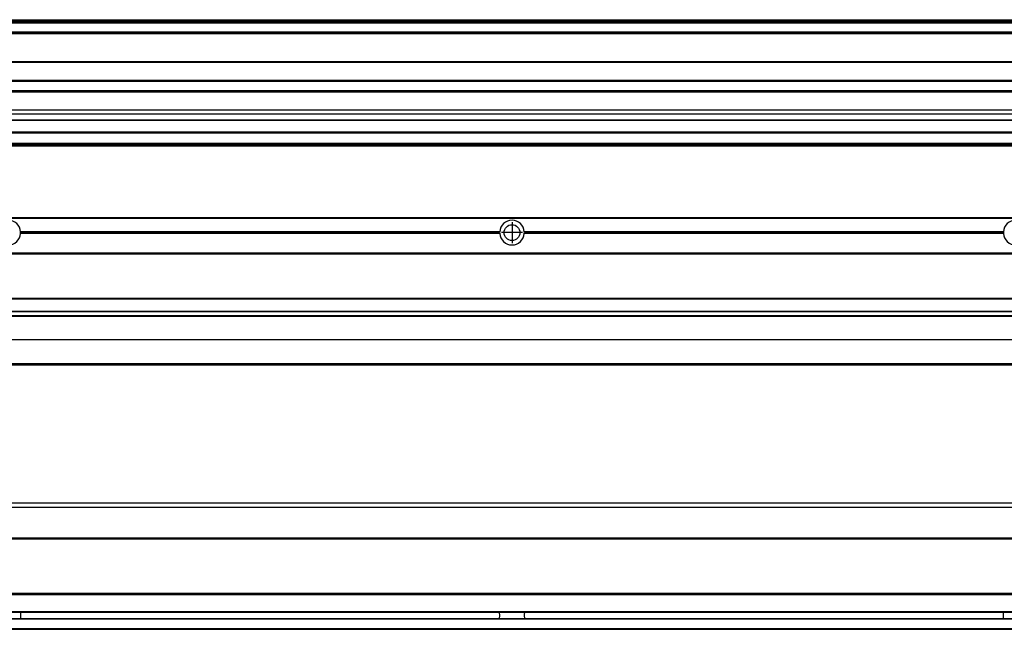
# Model space of a CAD drawing. Header units: inches. Extents: x -381 to 17828, y -418 to 176.
# Tile 19 of 37: x 958 to 1349, y -153 to 89. Entities that reach past the tile are written whole.
import ezdxf

# ---------------------------------------------------------------- set-up
doc = ezdxf.new("R2010")
doc.units = ezdxf.units.IN
doc.linetypes.add('DOT_CENTER', pattern=[14, 12, -1, 0, -1])
doc.layers.add('1', color=7, linetype='Continuous')

# ---------------------------------------------------------------- blocks, each defined once
blk = doc.blocks.new('Modulo_izq__K__1__21', base_point=(621.12, -53.93))
at = {"color": 7, "linetype": 'Continuous'}
for p, q in [((655.18, 10.47), (2049.18, 10.47)), ((655.18, 10.22), (2049.18, 10.22)), ((1148.29, 4.77), (958.07, 4.77)), ((958.08, 4.47), (958.07, 4.77)), ((958.07, 4.17), (958.08, 4.47)), ((1148.29, 4.17), (958.07, 4.17)), ((1148.28, 4.47), (958.08, 4.47)), ((1148.29, 4.77), (1148.28, 4.47)), ((1148.28, 4.47), (1148.29, 4.17)), ((1348.29, 4.77), (1158.07, 4.77)), ((1158.08, 4.47), (1158.07, 4.77)), ((1158.07, 4.17), (1158.08, 4.47)), ((1348.29, 4.17), (1158.07, 4.17)), ((1348.28, 4.47), (1158.08, 4.47)), ((1348.29, 4.77), (1348.28, 4.47)), ((1348.28, 4.47), (1348.29, 4.17)), ((655.18, -3.53), (2049.18, -3.53)), ((655.18, -3.78), (2049.18, -3.78)), ((2049.18, -4.03), (655.18, -4.03)), ((655.18, -21.53), (2049.18, -21.53)), ((655.18, -21.78), (2049.18, -21.78)), ((655.18, -26.73), (2049.18, -26.73)), ((655.18, -26.82), (2049.18, -26.82)), ((655.18, -28.37), (2049.18, -28.37)), ((655.18, -28.53), (2049.18, -28.53)), ((655.18, -28.65), (2049.18, -28.65)), ((2049.18, -38.02), (655.18, -38.02)), ((2049.18, -38.11), (655.18, -38.11)), ((655.18, -47.53), (2049.43, -47.53)), ((655.18, -48.03), (2051.18, -48.03))]:
    blk.add_line(p, q, dxfattribs=at)
blk.add_circle((1153.18, 4.47), 3.15, dxfattribs=at)
for centre, start, end in [((953.18, 4.47), 3.5101, 176.4899), ((1153.18, 4.47), 3.5101, 176.4899), ((1353.18, 4.47), 3.5101, 176.4899), ((953.18, 4.47), 183.5101, 356.4899), ((1153.18, 4.47), 183.5101, 356.4899), ((1353.18, 4.47), 183.5101, 356.4899)]:
    blk.add_arc(centre, 4.9, start, end, dxfattribs=at)
at = {"layer": '1', "color": 2, "linetype": 'DOT_CENTER'}
for p, q in [((1153.18, 8.62), (1153.18, 0.32)), ((1157.33, 4.47), (1149.03, 4.47))]:
    blk.add_line(p, q, dxfattribs=at)
blk = doc.blocks.new('F-168__30', base_point=(621.12, -75.97))
blk.add_blockref('Modulo_izq__K__1__21', (621.12, -53.93))
blk = doc.blocks.new('Alzado2', base_point=(2889, -32))
blk.add_blockref('F-168__30', (621.12, -75.97))
blk = doc.blocks.new('Modulo_izq__K__1__41', base_point=(621.12, 38.97))
at = {"color": 7, "linetype": 'Continuous'}
for p, q in [((655.18, 88.97), (2049.18, 88.97)), ((655.18, 88.96), (2049.18, 88.96)), ((655.18, 88.35), (2049.18, 88.35)), ((655.18, 88.03), (2049.18, 88.03)), ((655.18, 87.7), (2049.18, 87.7)), ((2051.18, 83.99), (662.68, 83.99)), ((762.18, 83.97), (2051.18, 83.97)), ((780.93, 83.47), (2051.18, 83.47)), ((791.42, 72.41), (2051.18, 72.41)), ((791.42, 72.16), (2051.18, 72.16)), ((2051.18, 64.79), (791.42, 64.79)), ((791.42, 64.54), (2051.18, 64.54)), ((791.42, 60.91), (2051.18, 60.91)), ((791.42, 60.41), (2051.18, 60.41)), ((777.68, 53.15), (2051.18, 53.15)), ((2051.18, 51.48), (777.68, 51.48)), ((762.36, 49.16), (2051.18, 49.16)), ((762.4, 49.19), (2051.18, 49.19)), ((662.68, 44.48), (2051.13, 44.48)), ((662.68, 44.04), (2051.13, 44.04)), ((655.18, 39.47), (2051.13, 39.47)), ((655.18, 39.22), (2051.13, 39.22)), ((662.68, 39.97), (2051.13, 39.97)), ((655.18, 38.97), (2051.13, 38.97))]:
    blk.add_line(p, q, dxfattribs=at)
blk = doc.blocks.new('F-168__50', base_point=(621.12, 38.97))
blk.add_blockref('Modulo_izq__K__1__41', (621.12, 38.97))
blk = doc.blocks.new('Inferior2', base_point=(2889, 64.72))
blk.add_blockref('F-168__50', (621.12, 38.97))
blk = doc.blocks.new('Modulo_izq__K__1__59', base_point=(621.12, -154.47))
at = {"color": 7, "linetype": 'Continuous'}
for p, q in [((2051.13, -102.97), (655.18, -102.97)), ((655.18, -104.47), (2023.77, -104.47)), ((655.18, -116.72), (2049.18, -116.72)), ((655.18, -116.97), (2049.18, -116.97)), ((2049.18, -117.22), (655.18, -117.22)), ((2049.18, -138.72), (655.18, -138.72)), ((2049.18, -138.97), (655.18, -138.97)), ((655.18, -139.22), (2049.18, -139.22)), ((655.18, -145.97), (2049.18, -145.97)), ((655.18, -146.22), (2049.18, -146.22)), ((958.08, -146.3), (958.07, -146.98)), ((958.07, -146.98), (958.07, -147.23)), ((958.07, -147.23), (958.07, -147.72)), ((958.07, -147.72), (958.08, -148.43)), ((958.08, -146.22), (958.08, -146.3)), ((958.08, -148.43), (958.08, -148.65)), ((1148.28, -146.3), (1148.28, -146.22)), ((1148.28, -146.52), (1148.28, -146.3)), ((1148.29, -147.23), (1148.28, -146.52)), ((1148.28, -148.43), (1148.29, -147.72)), ((1148.28, -148.65), (1148.28, -148.43)), ((1148.29, -147.72), (1148.29, -147.23)), ((1158.08, -146.3), (1158.07, -146.98)), ((1158.07, -146.98), (1158.07, -147.23)), ((1158.07, -147.23), (1158.07, -147.72)), ((1158.07, -147.72), (1158.08, -148.43)), ((1158.08, -146.22), (1158.08, -146.3)), ((1158.08, -148.43), (1158.08, -148.65)), ((1348.28, -146.3), (1348.28, -146.22)), ((1348.28, -146.52), (1348.28, -146.3)), ((1348.29, -147.23), (1348.28, -146.52)), ((1348.28, -148.43), (1348.29, -147.72)), ((1348.28, -148.65), (1348.28, -148.43)), ((1348.29, -147.72), (1348.29, -147.23)), ((655.18, -148.72), (2049.18, -148.72)), ((2049.18, -148.97), (655.18, -148.97)), ((958.08, -148.65), (958.08, -148.72)), ((1148.28, -148.72), (1148.28, -148.65)), ((1158.08, -148.65), (1158.08, -148.72)), ((1348.28, -148.72), (1348.28, -148.65)), ((655.18, -152.72), (2049.18, -152.72)), ((655.18, -152.97), (2049.18, -152.97))]:
    blk.add_line(p, q, dxfattribs=at)
blk = doc.blocks.new('F-168__68', base_point=(621.12, -154.47))
blk.add_blockref('Modulo_izq__K__1__59', (621.12, -154.47))
blk = doc.blocks.new('Superior1', base_point=(2889, -128.72))
blk.add_blockref('F-168__68', (621.12, -154.47))

msp = doc.modelspace()

# ---------------------------------------------------------------- block references
for name, p in [('Inferior2', (2889, 64.72)), ('Alzado2', (2889, -32)), ('Superior1', (2889, -128.72))]:
    msp.add_blockref(name, p)

doc.saveas('drawing.dxf')
